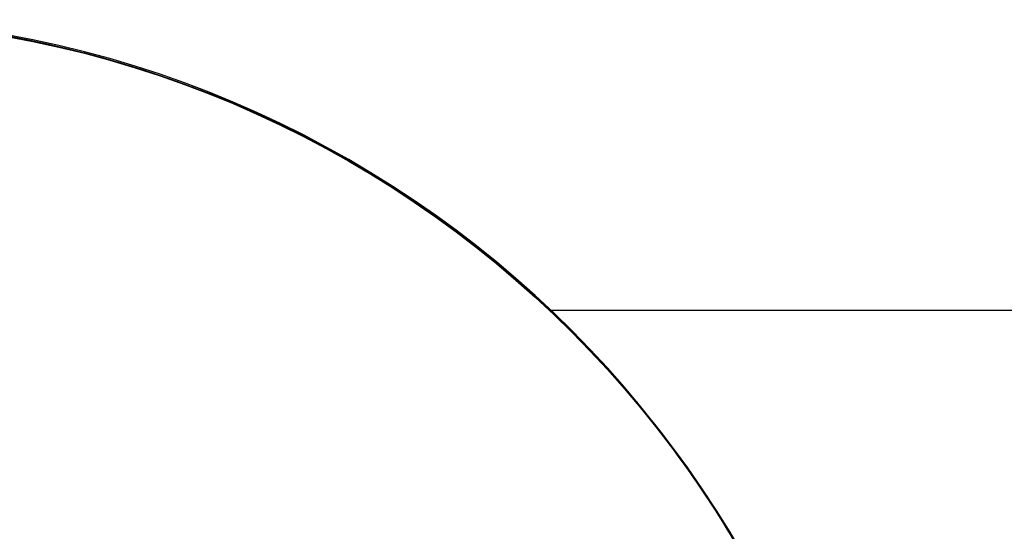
# Model space of a CAD drawing. Header units: millimetres. Extents: x -809 to 684, y -15 to 16.
# Tile 11 of 256: x -641.4 to -638.86, y 2.79 to 4.11. Entities that reach past the tile are written whole.
import ezdxf

# ---------------------------------------------------------------- set-up
doc = ezdxf.new("R2010")
doc.units = ezdxf.units.MM
doc.layers.add('METAL NEGRO', color=7, linetype='Continuous')

msp = doc.modelspace()

# ---------------------------------------------------------------- linework, layer by layer
at = {"layer": 'METAL NEGRO'}
msp.add_line((-640.0309, 3.3604, 1089.7412), (-636.8757, 3.3607, 1089.7412), dxfattribs=at)
at = {"layer": 'METAL NEGRO', "extrusion": (0, -0.000480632, 1)}
for centre, radius in [((-641.9184, 1.8842, 1100.2404), 7), ((-641.9184, 1.8842, 1100.9904), 5.25), ((-641.9184, 1.8842, 1101.7404), 5.25), ((-641.9184, 1.8842, 1096.9904), 4.2379), ((-641.9184, 1.8842, 1085.2404), 2.75)]:
    msp.add_arc(centre, radius, 0, 180, dxfattribs=at)
at = {"layer": 'METAL NEGRO', "extrusion": (3.46505e-13, -0.000480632, 1)}
msp.add_arc((-641.9184, 1.8842, 1100.2404), 5.25, 360, 180, dxfattribs=at)
at = {"layer": 'METAL NEGRO', "extrusion": (1.62891e-17, 0.000480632, -1)}
msp.add_arc((641.9184, 1.8842, -1085.2404), 4.75, 360, 180, dxfattribs=at)
at = {"layer": 'METAL NEGRO', "extrusion": (0, 0.000480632, -1)}
for centre, radius, end in [((641.9184, 1.8842, -1093.7404), 4.2379, 180), ((641.9184, 1.8842, -1089.4904), 2.75, 133.8014), ((641.9184, 1.8842, -1093.7404), 2.75, 180)]:
    msp.add_arc(centre, radius, 0, end, dxfattribs=at)
at = {"layer": 'METAL NEGRO', "extrusion": (4.29218e-13, -0.000480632, 1)}
msp.add_arc((-641.9184, 1.8842, 1100.2404), 4.2379, 0, 180, dxfattribs=at)
at = {"layer": 'METAL NEGRO'}
msp.add_rational_spline([(-636.0434, 1.359, 1092.7412), (-636.0434, 7.234, 1092.744), (-641.9184, 7.234, 1092.744), (-647.7934, 7.234, 1092.744), (-647.7934, 1.359, 1092.7412)], [1, 0.707106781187, 1, 0.707106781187, 1], degree=2, knots=[1.570796, 1.570796, 1.570796, 3.141593, 3.141593, 4.712389, 4.712389, 4.712389], dxfattribs=at)
for points, knots in [([(-640.0309, 3.3604, 1089.7412), (-640.0309, 3.3604, 1089.739), (-640.031, 3.3606, 1089.5487), (-639.973, 3.3083, 1089.1793), (-639.7391, 3.0571, 1088.6208), (-639.4446, 2.6131, 1088.133), (-639.2175, 2.0019, 1087.808), (-639.1684, 1.5782, 1087.7413), (-639.1684, 1.3614, 1087.7412)], [-3.338173, -3.338173, -3.338173, -3.338173, -3.330187, -2.66415, -1.998112, -1.332075, -0.666037, 0, 0, 0, 0]), ([(-639.1684, 1.3594, 1091.7412), (-639.1684, 1.5755, 1091.7413), (-639.2171, 1.9982, 1091.6754), (-639.4436, 2.6095, 1091.3525), (-639.7384, 3.0553, 1090.8637), (-639.9733, 3.3081, 1090.3093), (-640.0305, 3.3599, 1089.927), (-640.0309, 3.3604, 1089.7412)], [-6.660375, -6.660375, -6.660375, -6.660375, -5.994337, -5.3283, -4.662262, -3.996225, -3.338173, -3.338173, -3.338173, -3.338173])]:
    msp.add_open_spline(points, degree=3, knots=knots, dxfattribs=at)

doc.saveas('drawing.dxf')
